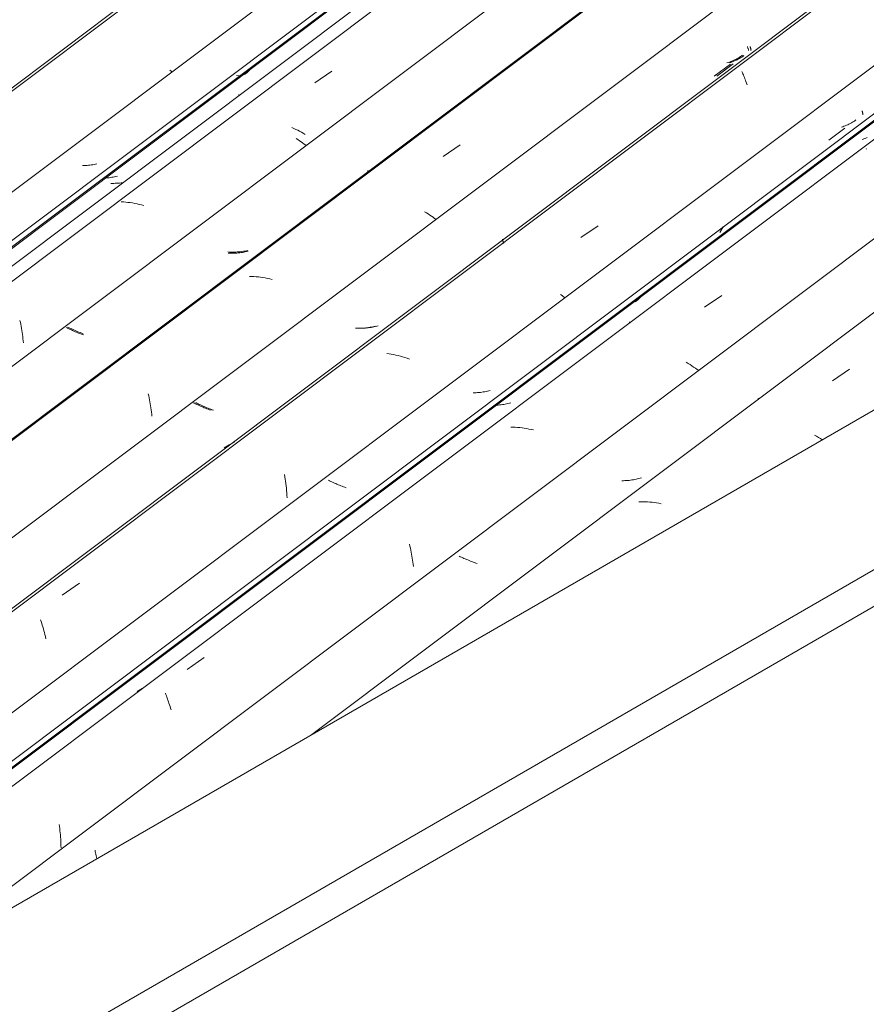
# Model space of a CAD drawing. Header units: metres. Extents: x -16.8 to 29.9, y -11.9 to 37.1.
# Tile 138 of 202: x 25.1 to 26, y -6.8 to -5.8. Entities that reach past the tile are written whole.
import ezdxf

# ---------------------------------------------------------------- set-up
doc = ezdxf.new("R2010")
doc.units = ezdxf.units.M
doc.layers.add('A-GLAZ-CWMG', color=7, linetype='Continuous', lineweight=5)
doc.layers.add('A-ROOF', color=7, linetype='Continuous', lineweight=5)

# ---------------------------------------------------------------- blocks, each defined once
blk = doc.blocks.new('FP_621-ISO_04')
at = {"layer": 'A-GLAZ-CWMG'}
blk.add_line((12.04698, -3.40256), (5.7427, -8.13427), dxfattribs=at)
blk = doc.blocks.new('FP_622-ISO_04')
at = {"layer": 'A-GLAZ-CWMG', "color": 9, "true_color": 0xc0c0c0}
for p, q in [((8.78896, -5.9763), (8.78751, -5.97633)), ((8.79041, -5.97623), (8.78896, -5.9763)), ((8.79185, -5.97614), (8.79041, -5.97623)), ((8.79328, -5.97602), (8.79185, -5.97614)), ((8.7947, -5.97587), (8.79328, -5.97602)), ((8.79611, -5.97568), (8.7947, -5.97587)), ((8.79751, -5.97547), (8.79611, -5.97568)), ((8.7989, -5.97522), (8.79751, -5.97547)), ((8.80028, -5.97494), (8.7989, -5.97522)), ((8.80164, -5.97463), (8.80028, -5.97494))]:
    blk.add_line(p, q, dxfattribs=at)
blk = doc.blocks.new('FP_623-ISO_04')
at = {"layer": 'A-GLAZ-CWMG'}
blk.add_line((5.85107, -8.20981), (12.16512, -3.47076), dxfattribs=at)
at = {"layer": 'A-GLAZ-CWMG', "color": 9, "true_color": 0xc0c0c0}
for p, q in [((8.95285, -5.88236), (8.95165, -5.88345)), ((8.95402, -5.88122), (8.95285, -5.88236)), ((8.95516, -5.88005), (8.95402, -5.88122)), ((8.95627, -5.87884), (8.95516, -5.88005)), ((8.95041, -5.88451), (8.94914, -5.88553)), ((8.95165, -5.88345), (8.95041, -5.88451))]:
    blk.add_line(p, q, dxfattribs=at)
blk = doc.blocks.new('Rectangular Mullion - Telha Fibrocimento - Ondulada-V605-ISO_04')
at = {"layer": 'A-GLAZ-CWMG', "true_color": 0xc0c0c0}
h = blk.add_hatch(dxfattribs=at)
h.set_pattern_fill('FP_68', color=9, style=0, pattern_type=2)
h.set_pattern_definition([(352.943, (5.295, -6.288), (0.5141535, 0.0736507), [0.02137, -0.36719, 0.02137, -2.44]), (352.943, (5.295, -6.288), (0.5141535, 0.0736507), [-0.40993, -0.36719, 0.02137, -0.75575, -1.295]), (352.943, (5.295, -6.288), (0.5141535, 0.0736507), [-1.554, 0.02137, -0.36719, 0.02137, -0.88527]), (352.943, (5.295, -6.288), (0.5141535, 0.0736507), [-1.964, -0.23767, 0.02137, -0.62623]), (116.867, (5.487, -6.244), (-0.3683943, 0.452577), [0.02347, -0.40317, 0.02347, -2.679]), (116.867, (5.487, -6.244), (-0.3683943, 0.452577), [-0.4501, -0.40317, 0.02347, -0.82981, -1.422]), (116.867, (5.487, -6.244), (-0.3683943, 0.452577), [-1.707, 0.02347, -0.40317, 0.02347, -0.97202]), (116.867, (5.487, -6.244), (-0.3683943, 0.452577), [-2.157, -0.26096, 0.02347, -0.6876]), (239.918, (5.552, -5.977), (-0.1457585, -0.5262284), [0.02116, -0.36351, 0.02116, -2.415]), (239.918, (5.552, -5.977), (-0.1457585, -0.5262284), [-0.40582, -0.36351, 0.02116, -0.74817, -1.282]), (239.918, (5.552, -5.977), (-0.1457585, -0.5262284), [-1.539, 0.02116, -0.36351, 0.02116, -0.87639]), (239.918, (5.552, -5.977), (-0.1457585, -0.5262284), [-1.944, -0.23528, 0.02116, -0.61995])])
h.paths.add_polyline_path([(5.85445, -8.20592), (12.16411, -3.47018), (12.15921, -3.46735), (5.85147, -8.20166)])
at = {"layer": 'A-GLAZ-CWMG'}
for p, q in [((5.85147, -8.20166), (12.15921, -3.46735)), ((5.85445, -8.20592), (12.16411, -3.47018))]:
    blk.add_line(p, q, dxfattribs=at)
for name in ['FP_621-ISO_04', 'FP_623-ISO_04', 'FP_622-ISO_04']:
    blk.add_blockref(name, (0, 0), dxfattribs=at)
blk = doc.blocks.new('FP_636-ISO_04')
at = {"layer": 'A-GLAZ-CWMG'}
blk.add_line((12.13119, -3.33607), (5.74248, -8.13115), dxfattribs=at)
at = {"layer": 'A-GLAZ-CWMG', "color": 9, "true_color": 0xc0c0c0}
for p, q in [((8.87567, -5.88224), (8.87438, -5.88131)), ((8.87695, -5.88318), (8.87567, -5.88224))]:
    blk.add_line(p, q, dxfattribs=at)
blk = doc.blocks.new('FP_637-ISO_04')
at = {"layer": 'A-GLAZ-CWMG', "color": 9, "true_color": 0xc0c0c0}
for p, q in [((8.81239, -5.98857), (8.81096, -5.98868)), ((8.81382, -5.98844), (8.81239, -5.98857)), ((8.81523, -5.98827), (8.81382, -5.98844)), ((8.81663, -5.98807), (8.81523, -5.98827)), ((8.81803, -5.98784), (8.81663, -5.98807)), ((8.81941, -5.98758), (8.81803, -5.98784)), ((8.82078, -5.98729), (8.81941, -5.98758)), ((8.82214, -5.98696), (8.82078, -5.98729))]:
    blk.add_line(p, q, dxfattribs=at)
blk = doc.blocks.new('FP_638-ISO_04')
at = {"layer": 'A-GLAZ-CWMG'}
blk.add_line((12.26433, -3.41391), (5.87562, -8.20899), dxfattribs=at)
at = {"layer": 'A-GLAZ-CWMG', "color": 9, "true_color": 0xc0c0c0}
for p, q in [((9.01926, -5.8939), (9.03628, -5.88214)), ((8.94346, -5.9055), (8.94345, -5.90567)), ((8.94345, -5.90567), (8.94348, -5.90588)), ((8.9435, -5.90538), (8.94346, -5.9055)), ((8.94348, -5.90588), (8.94353, -5.90614)), ((8.94353, -5.90614), (8.94362, -5.90645)), ((8.94362, -5.90645), (8.94373, -5.9068)), ((9.00213, -5.95053), (9.00044, -5.94945)), ((9.00379, -5.95161), (9.00213, -5.95053)), ((9.00542, -5.9527), (9.00379, -5.95161)), ((9.00702, -5.9538), (9.00542, -5.9527)), ((9.00859, -5.9549), (9.00702, -5.9538)), ((9.01012, -5.956), (9.00859, -5.9549)), ((8.8282, -6.01267), (8.82598, -6.01256)), ((8.83044, -6.01285), (8.8282, -6.01267)), ((8.83268, -6.01308), (8.83044, -6.01285)), ((8.83494, -6.01336), (8.83268, -6.01308)), ((8.8372, -6.0137), (8.83494, -6.01336)), ((8.83947, -6.0141), (8.8372, -6.0137)), ((8.84174, -6.01454), (8.83947, -6.0141)), ((8.84401, -6.01504), (8.84174, -6.01454)), ((8.84628, -6.01559), (8.84401, -6.01504)), ((8.84855, -6.01618), (8.84628, -6.01559)), ((8.72495, -6.13078), (8.72536, -6.13273)), ((8.72536, -6.13273), (8.72575, -6.13471)), ((8.72575, -6.13471), (8.72612, -6.1367)), ((8.72612, -6.1367), (8.72648, -6.13872)), ((8.72648, -6.13872), (8.72681, -6.14076)), ((8.72681, -6.14076), (8.72713, -6.14281)), ((8.72713, -6.14281), (8.72742, -6.14488)), ((8.72742, -6.14488), (8.72769, -6.14697)), ((8.72769, -6.14697), (8.72794, -6.14907)), ((8.72794, -6.14907), (8.72816, -6.15118)), ((8.72816, -6.15118), (8.72836, -6.1533))]:
    blk.add_line(p, q, dxfattribs=at)
blk = doc.blocks.new('FP_639-ISO_04')
at = {"layer": 'A-GLAZ-CWMG', "color": 9, "true_color": 0xc0c0c0}
for p, q in [((8.93411, -6.06384), (8.93265, -6.06378)), ((8.93557, -6.06387), (8.93411, -6.06384)), ((8.93703, -6.06386), (8.93557, -6.06387)), ((8.93848, -6.06383), (8.93703, -6.06386)), ((8.93992, -6.06377), (8.93848, -6.06383)), ((8.94136, -6.06368), (8.93992, -6.06377)), ((8.94279, -6.06356), (8.94136, -6.06368)), ((8.94421, -6.06341), (8.94279, -6.06356)), ((8.94562, -6.06323), (8.94421, -6.06341)), ((8.94702, -6.06301), (8.94562, -6.06323)), ((8.94841, -6.06277), (8.94702, -6.06301)), ((8.94979, -6.06249), (8.94841, -6.06277)), ((8.95115, -6.06218), (8.94979, -6.06249)), ((8.9525, -6.06184), (8.95115, -6.06218)), ((8.77253, -6.13858), (8.77134, -6.13798)), ((8.77374, -6.13918), (8.77253, -6.13858)), ((8.77498, -6.13977), (8.77374, -6.13918)), ((8.77623, -6.14036), (8.77498, -6.13977)), ((8.77751, -6.14095), (8.77623, -6.14036)), ((8.77881, -6.14153), (8.77751, -6.14095)), ((8.78013, -6.1421), (8.77881, -6.14153)), ((8.78146, -6.14267), (8.78013, -6.1421)), ((8.78282, -6.14323), (8.78146, -6.14267)), ((8.78419, -6.14377), (8.78282, -6.14323)), ((8.78558, -6.14431), (8.78419, -6.14377)), ((8.78699, -6.14483), (8.78558, -6.14431)), ((8.78841, -6.14534), (8.78699, -6.14483))]:
    blk.add_line(p, q, dxfattribs=at)
blk = doc.blocks.new('FP_640-ISO_04')
at = {"layer": 'A-GLAZ-CWMG'}
blk.add_line((12.39419, -3.48904), (6.00548, -8.28412), dxfattribs=at)
at = {"layer": 'A-GLAZ-CWMG', "color": 9, "true_color": 0xc0c0c0}
for p, q in [((9.14716, -5.96747), (9.16418, -5.95569)), ((9.07211, -5.98148), (9.07209, -5.98162)), ((9.07209, -5.98162), (9.0721, -5.98181)), ((9.0721, -5.98181), (9.07214, -5.98204)), ((9.07217, -5.98138), (9.07211, -5.98148)), ((9.07214, -5.98204), (9.07221, -5.98232)), ((9.13048, -6.02357), (9.12874, -6.0225)), ((9.13218, -6.02465), (9.13048, -6.02357)), ((9.13386, -6.02574), (9.13218, -6.02465)), ((9.13551, -6.02684), (9.13386, -6.02574)), ((9.13712, -6.02794), (9.13551, -6.02684)), ((9.1387, -6.02905), (9.13712, -6.02794)), ((9.14025, -6.03016), (9.1387, -6.02905)), ((8.95616, -6.08697), (8.95395, -6.08692)), ((8.95838, -6.08707), (8.95616, -6.08697)), ((8.96062, -6.08723), (8.95838, -6.08707)), ((8.96286, -6.08745), (8.96062, -6.08723)), ((8.96511, -6.08772), (8.96286, -6.08745)), ((8.96738, -6.08805), (8.96511, -6.08772)), ((8.96964, -6.08844), (8.96738, -6.08805)), ((8.97191, -6.08888), (8.96964, -6.08844)), ((8.97418, -6.08936), (8.97191, -6.08888)), ((8.97645, -6.0899), (8.97418, -6.08936)), ((8.85299, -6.20411), (8.85342, -6.20603)), ((8.85342, -6.20603), (8.85383, -6.20798)), ((8.85383, -6.20798), (8.85422, -6.20995)), ((8.85422, -6.20995), (8.8546, -6.21194)), ((8.8546, -6.21194), (8.85496, -6.21395)), ((8.85496, -6.21395), (8.8553, -6.21598)), ((8.8553, -6.21598), (8.85562, -6.21803)), ((8.85562, -6.21803), (8.85592, -6.2201)), ((8.85592, -6.2201), (8.8562, -6.22218)), ((8.8562, -6.22218), (8.85645, -6.22428)), ((8.85645, -6.22428), (8.85668, -6.22639))]:
    blk.add_line(p, q, dxfattribs=at)
blk = doc.blocks.new('FP_641-ISO_04')
at = {"layer": 'A-GLAZ-CWMG', "color": 9, "true_color": 0xc0c0c0}
for p, q in [((9.45336, -5.85765), (9.45355, -5.85819)), ((9.45355, -5.85819), (9.45372, -5.85868)), ((9.45372, -5.85868), (9.45388, -5.85914)), ((9.45388, -5.85914), (9.45401, -5.85955)), ((9.45401, -5.85955), (9.45412, -5.85993)), ((9.45412, -5.85993), (9.45421, -5.86027)), ((9.45421, -5.86027), (9.45428, -5.86057)), ((9.4543, -5.86137), (9.45424, -5.86148)), ((9.45428, -5.86057), (9.45432, -5.86082)), ((9.45434, -5.86123), (9.4543, -5.86137)), ((9.45432, -5.86082), (9.45434, -5.86104)), ((9.45434, -5.86104), (9.45434, -5.86123)), ((9.43664, -5.87251), (9.43536, -5.873)), ((9.4379, -5.87199), (9.43664, -5.87251)), ((9.43915, -5.87144), (9.4379, -5.87199)), ((9.44038, -5.87085), (9.43915, -5.87144)), ((9.44158, -5.87024), (9.44038, -5.87085)), ((9.44277, -5.86959), (9.44158, -5.87024)), ((9.44394, -5.86891), (9.44277, -5.86959)), ((9.44508, -5.8682), (9.44394, -5.86891)), ((9.44621, -5.86745), (9.44508, -5.8682)), ((9.44731, -5.86668), (9.44621, -5.86745)), ((9.42018, -5.88704), (9.43641, -5.87485)), ((9.43406, -5.87346), (9.43275, -5.87388)), ((9.43536, -5.873), (9.43406, -5.87346)), ((9.07675, -6.13759), (9.07536, -6.13782)), ((9.07813, -6.13733), (9.07675, -6.13759)), ((9.07951, -6.13704), (9.07813, -6.13733)), ((9.08086, -6.13671), (9.07951, -6.13704)), ((9.08221, -6.13635), (9.08086, -6.13671)), ((9.06388, -6.13857), (9.06241, -6.13853)), ((9.06533, -6.13858), (9.06388, -6.13857)), ((9.06679, -6.13856), (9.06533, -6.13858)), ((9.06824, -6.13851), (9.06679, -6.13856)), ((9.06968, -6.13844), (9.06824, -6.13851)), ((9.07111, -6.13833), (9.06968, -6.13844)), ((9.07253, -6.13819), (9.07111, -6.13833)), ((9.07395, -6.13802), (9.07253, -6.13819)), ((9.07536, -6.13782), (9.07395, -6.13802)), ((8.90157, -6.21342), (8.90043, -6.21285)), ((8.90274, -6.21399), (8.90157, -6.21342)), ((8.90392, -6.21456), (8.90274, -6.21399)), ((8.90513, -6.21512), (8.90392, -6.21456)), ((8.90635, -6.21568), (8.90513, -6.21512)), ((8.90759, -6.21624), (8.90635, -6.21568)), ((8.90885, -6.21679), (8.90759, -6.21624)), ((8.91013, -6.21733), (8.90885, -6.21679)), ((8.91143, -6.21786), (8.91013, -6.21733)), ((8.91274, -6.21839), (8.91143, -6.21786)), ((8.91407, -6.2189), (8.91274, -6.21839)), ((8.91541, -6.2194), (8.91407, -6.2189)), ((8.91676, -6.21989), (8.91541, -6.2194)), ((8.91813, -6.22037), (8.91676, -6.21989))]:
    blk.add_line(p, q, dxfattribs=at)
blk = doc.blocks.new('FP_642-ISO_04')
at = {"layer": 'A-GLAZ-CWMG'}
blk.add_line((12.43801, -3.62832), (7.01134, -7.70134), dxfattribs=at)
blk = doc.blocks.new('FP_643-ISO_04')
at = {"layer": 'A-GLAZ-CWMG', "color": 9, "true_color": 0xc0c0c0}
for p, q in [((9.55901, -5.93082), (9.55791, -5.93161)), ((9.5651, -5.92191), (9.56529, -5.92243)), ((9.56529, -5.92243), (9.56546, -5.92292)), ((9.56546, -5.92292), (9.56561, -5.92336)), ((9.56561, -5.92336), (9.56574, -5.92377)), ((9.56574, -5.92377), (9.56585, -5.92414)), ((9.56585, -5.92414), (9.56593, -5.92446)), ((9.56593, -5.92446), (9.566, -5.92475)), ((9.566, -5.92552), (9.56594, -5.92562)), ((9.566, -5.92475), (9.56604, -5.925)), ((9.56604, -5.92539), (9.566, -5.92552)), ((9.56604, -5.925), (9.56605, -5.92521)), ((9.56605, -5.92521), (9.56604, -5.92539)), ((9.53188, -5.95118), (9.54811, -5.93899)), ((9.5458, -5.93769), (9.54449, -5.93813)), ((9.5471, -5.93723), (9.5458, -5.93769)), ((9.54837, -5.93673), (9.5471, -5.93723)), ((9.54963, -5.9362), (9.54837, -5.93673)), ((9.55087, -5.93564), (9.54963, -5.9362)), ((9.5521, -5.93505), (9.55087, -5.93564)), ((9.5533, -5.93442), (9.5521, -5.93505)), ((9.55449, -5.93376), (9.5533, -5.93442)), ((9.55565, -5.93307), (9.55449, -5.93376)), ((9.55679, -5.93236), (9.55565, -5.93307)), ((9.55791, -5.93161), (9.55679, -5.93236)), ((9.17868, -6.20298), (9.17722, -6.20301)), ((9.18012, -6.20292), (9.17868, -6.20298)), ((9.18156, -6.20283), (9.18012, -6.20292)), ((9.18299, -6.20271), (9.18156, -6.20283)), ((9.18441, -6.20255), (9.18299, -6.20271)), ((9.18582, -6.20237), (9.18441, -6.20255)), ((9.18723, -6.20216), (9.18582, -6.20237)), ((9.18862, -6.20191), (9.18723, -6.20216)), ((9.19, -6.20164), (9.18862, -6.20191)), ((9.19136, -6.20133), (9.19, -6.20164)), ((9.19271, -6.20099), (9.19136, -6.20133)), ((9.19405, -6.20062), (9.19271, -6.20099))]:
    blk.add_line(p, q, dxfattribs=at)
blk = doc.blocks.new('FP_644-ISO_04')
at = {"layer": 'A-GLAZ-CWMG'}
blk.add_line((7.91654, -7.1788), (10.39896, -5.31561), dxfattribs=at)
at = {"layer": 'A-GLAZ-CWMG', "color": 9, "true_color": 0xc0c0c0}
for p, q in [((9.34375, -6.10798), (9.34253, -6.10916)), ((9.34494, -6.10676), (9.34375, -6.10798)), ((9.34609, -6.10551), (9.34494, -6.10676)), ((9.33998, -6.11139), (9.33866, -6.11244)), ((9.34127, -6.11029), (9.33998, -6.11139)), ((9.34253, -6.10916), (9.34127, -6.11029)), ((9.00336, -6.36308), (9.00321, -6.36285)), ((9.00349, -6.36328), (9.00336, -6.36308)), ((9.00359, -6.36345), (9.00349, -6.36328))]:
    blk.add_line(p, q, dxfattribs=at)
blk = doc.blocks.new('Rectangular Mullion - Telha Fibrocimento - Ondulada-V626-ISO_04')
at = {"layer": 'A-GLAZ-CWMG', "true_color": 0xc0c0c0}
h = blk.add_hatch(dxfattribs=at)
h.set_pattern_fill('FP_69', color=9, style=0, pattern_type=2)
h.set_pattern_definition([(352.943, (5.463, -6.196), (0.5141535, 0.0736507), [0.02137, -0.36719, 0.02137, -2.44]), (352.943, (5.463, -6.196), (0.5141535, 0.0736507), [-0.40993, -0.36719, 0.02137, -0.75575, -1.295]), (352.943, (5.463, -6.196), (0.5141535, 0.0736507), [-1.554, 0.02137, -0.36719, 0.02137, -0.88527]), (352.943, (5.463, -6.196), (0.5141535, 0.0736507), [-1.964, -0.23767, 0.02137, -0.62623]), (116.867, (5.656, -6.151), (-0.3683943, 0.452577), [0.02347, -0.40317, 0.02347, -2.679]), (116.867, (5.656, -6.151), (-0.3683943, 0.452577), [-0.4501, -0.40317, 0.02347, -0.82981, -1.422]), (116.867, (5.656, -6.151), (-0.3683943, 0.452577), [-1.707, 0.02347, -0.40317, 0.02347, -0.97202]), (116.867, (5.656, -6.151), (-0.3683943, 0.452577), [-2.157, -0.26096, 0.02347, -0.6876]), (239.918, (5.72, -5.884), (-0.1457585, -0.5262284), [0.02116, -0.36351, 0.02116, -2.415]), (239.918, (5.72, -5.884), (-0.1457585, -0.5262284), [-0.40582, -0.36351, 0.02116, -0.74817, -1.282]), (239.918, (5.72, -5.884), (-0.1457585, -0.5262284), [-1.539, 0.02116, -0.36351, 0.02116, -0.87639]), (239.918, (5.72, -5.884), (-0.1457585, -0.5262284), [-1.944, -0.23528, 0.02116, -0.61995])])
h.paths.add_polyline_path([(6.24548, -8.43169), (6.89178, -7.9466), (6.89178, -7.94009), (6.2425, -8.42742)])
h.paths.add_polyline_path([(7.87124, -7.20495), (7.90881, -7.18327), (10.39896, -5.31427), (10.39896, -5.30776), (7.88555, -7.19422)])
h.paths.add_polyline_path([(10.69967, -5.08206), (10.74119, -5.05741), (12.55514, -3.69594), (12.55024, -3.69311), (10.71386, -5.07142)])
at = {"layer": 'A-GLAZ-CWMG'}
for p, q in [((5.81466, -8.18123), (12.12302, -3.44646)), ((6.07418, -8.33106), (12.38253, -3.59629)), ((7.87124, -7.20495), (10.39896, -5.30776)), ((7.90881, -7.18327), (10.39896, -5.31427))]:
    blk.add_line(p, q, dxfattribs=at)
for name in ['FP_636-ISO_04', 'FP_638-ISO_04', 'FP_640-ISO_04', 'FP_637-ISO_04', 'FP_642-ISO_04', 'FP_639-ISO_04', 'FP_644-ISO_04', 'FP_641-ISO_04', 'FP_643-ISO_04']:
    blk.add_blockref(name, (0, 0), dxfattribs=at)
blk = doc.blocks.new('FP_652-ISO_04')
at = {"layer": 'A-GLAZ-CWMG', "color": 9, "true_color": 0xc0c0c0}
for p, q in [((8.8172, -5.99411), (8.81575, -5.99409)), ((8.81865, -5.99411), (8.8172, -5.99411)), ((8.8201, -5.99407), (8.81865, -5.99411)), ((8.82153, -5.99401), (8.8201, -5.99407)), ((8.82296, -5.99392), (8.82153, -5.99401)), ((8.82438, -5.99379), (8.82296, -5.99392)), ((8.8258, -5.99364), (8.82438, -5.99379)), ((8.8272, -5.99346), (8.8258, -5.99364))]:
    blk.add_line(p, q, dxfattribs=at)
blk = doc.blocks.new('FP_653-ISO_04')
at = {"layer": 'A-GLAZ-CWMG'}
blk.add_line((12.18974, -3.48531), (5.88512, -8.21727), dxfattribs=at)
at = {"layer": 'A-GLAZ-CWMG', "color": 9, "true_color": 0xc0c0c0}
for p, q in [((8.99827, -5.93929), (8.99633, -5.93838)), ((9.00019, -5.94023), (8.99827, -5.93929)), ((9.00208, -5.94119), (9.00019, -5.94023)), ((9.00395, -5.94217), (9.00208, -5.94119)), ((9.00579, -5.94317), (9.00395, -5.94217)), ((9.00761, -5.94419), (9.00579, -5.94317)), ((9.0094, -5.94523), (9.00761, -5.94419))]:
    blk.add_line(p, q, dxfattribs=at)
blk = doc.blocks.new('FP_654-ISO_04')
at = {"layer": 'A-GLAZ-CWMG', "color": 9, "true_color": 0xc0c0c0}
for p, q in [((8.93389, -6.06261), (8.9323, -6.06253)), ((8.93547, -6.06267), (8.93389, -6.06261)), ((8.93705, -6.06269), (8.93547, -6.06267)), ((8.93862, -6.06267), (8.93705, -6.06269)), ((8.94018, -6.06263), (8.93862, -6.06267)), ((8.94174, -6.06255), (8.94018, -6.06263)), ((8.94329, -6.06244), (8.94174, -6.06255)), ((8.94483, -6.06229), (8.94329, -6.06244)), ((8.94636, -6.06211), (8.94483, -6.06229)), ((8.94788, -6.06189), (8.94636, -6.06211)), ((8.94939, -6.06164), (8.94788, -6.06189)), ((8.95088, -6.06135), (8.94939, -6.06164)), ((8.95236, -6.06102), (8.95088, -6.06135)), ((8.77389, -6.13812), (8.77258, -6.13749)), ((8.77522, -6.13875), (8.77389, -6.13812)), ((8.77657, -6.13937), (8.77522, -6.13875)), ((8.77794, -6.13999), (8.77657, -6.13937)), ((8.77934, -6.1406), (8.77794, -6.13999)), ((8.78075, -6.1412), (8.77934, -6.1406)), ((8.78219, -6.14179), (8.78075, -6.1412)), ((8.78364, -6.14237), (8.78219, -6.14179)), ((8.78511, -6.14294), (8.78364, -6.14237)), ((8.7866, -6.14349), (8.78511, -6.14294)), ((8.78811, -6.14403), (8.7866, -6.14349))]:
    blk.add_line(p, q, dxfattribs=at)
blk = doc.blocks.new('FP_655-ISO_04')
at = {"layer": 'A-GLAZ-CWMG'}
blk.add_line((12.39429, -3.49026), (6.00558, -8.28534), dxfattribs=at)
blk = doc.blocks.new('FP_656-ISO_04')
at = {"layer": 'A-GLAZ-CWMG', "color": 9, "true_color": 0xc0c0c0}
for p, q in [((9.45078, -5.85777), (9.45098, -5.85831)), ((9.45098, -5.85831), (9.45116, -5.85882)), ((9.45116, -5.85882), (9.45132, -5.85929)), ((9.45132, -5.85929), (9.45146, -5.85972)), ((9.45146, -5.85972), (9.45158, -5.8601)), ((9.45158, -5.8601), (9.45168, -5.86045)), ((9.45168, -5.86045), (9.45176, -5.86077)), ((9.45176, -5.86077), (9.45181, -5.86104)), ((9.45182, -5.86162), (9.45177, -5.86174)), ((9.45181, -5.86104), (9.45184, -5.86127)), ((9.45185, -5.86147), (9.45182, -5.86162)), ((9.45184, -5.86127), (9.45185, -5.86147)), ((9.43537, -5.87216), (9.4341, -5.87267)), ((9.43662, -5.87162), (9.43537, -5.87216)), ((9.43785, -5.87105), (9.43662, -5.87162)), ((9.43907, -5.87044), (9.43785, -5.87105)), ((9.44027, -5.86981), (9.43907, -5.87044)), ((9.44144, -5.86914), (9.44027, -5.86981)), ((9.4426, -5.86844), (9.44144, -5.86914)), ((9.44373, -5.86771), (9.4426, -5.86844)), ((9.44484, -5.86694), (9.44373, -5.86771)), ((9.44593, -5.86615), (9.44484, -5.86694)), ((9.41772, -5.88731), (9.43394, -5.87511)), ((9.4315, -5.8736), (9.43018, -5.87401)), ((9.43281, -5.87315), (9.4315, -5.8736)), ((9.4341, -5.87267), (9.43281, -5.87315)), ((9.07424, -6.13769), (9.07284, -6.13792)), ((9.07562, -6.13744), (9.07424, -6.13769)), ((9.077, -6.13715), (9.07562, -6.13744)), ((9.07836, -6.13683), (9.077, -6.13715)), ((9.07971, -6.13648), (9.07836, -6.13683)), ((9.06134, -6.13862), (9.05987, -6.13857)), ((9.0628, -6.13863), (9.06134, -6.13862)), ((9.06426, -6.13862), (9.0628, -6.13863)), ((9.06571, -6.13858), (9.06426, -6.13862)), ((9.06715, -6.13851), (9.06571, -6.13858)), ((9.06858, -6.1384), (9.06715, -6.13851)), ((9.07001, -6.13827), (9.06858, -6.1384)), ((9.07143, -6.13811), (9.07001, -6.13827)), ((9.07284, -6.13792), (9.07143, -6.13811)), ((8.89902, -6.21345), (8.89787, -6.21288)), ((8.90018, -6.21402), (8.89902, -6.21345)), ((8.90137, -6.21459), (8.90018, -6.21402)), ((8.90258, -6.21515), (8.90137, -6.21459)), ((8.9038, -6.21571), (8.90258, -6.21515)), ((8.90505, -6.21627), (8.9038, -6.21571)), ((8.90631, -6.21682), (8.90505, -6.21627)), ((8.90759, -6.21736), (8.90631, -6.21682)), ((8.90889, -6.21789), (8.90759, -6.21736)), ((8.9102, -6.21842), (8.90889, -6.21789)), ((8.91153, -6.21893), (8.9102, -6.21842)), ((8.91287, -6.21943), (8.91153, -6.21893)), ((8.91423, -6.21992), (8.91287, -6.21943)), ((8.9156, -6.2204), (8.91423, -6.21992))]:
    blk.add_line(p, q, dxfattribs=at)
blk = doc.blocks.new('FP_657-ISO_04')
at = {"layer": 'A-GLAZ-CWMG'}
blk.add_line((12.52222, -3.56183), (6.99189, -7.71265), dxfattribs=at)
at = {"layer": 'A-GLAZ-CWMG', "color": 9, "true_color": 0xc0c0c0}
for p, q in [((9.44532, -5.88266), (9.44576, -5.88373)), ((9.44576, -5.88373), (9.44622, -5.88485)), ((9.44622, -5.88485), (9.4467, -5.88602)), ((9.4467, -5.88602), (9.44719, -5.88725)), ((9.44719, -5.88725), (9.44769, -5.88853)), ((9.44769, -5.88853), (9.44821, -5.88986)), ((9.44821, -5.88986), (9.44874, -5.89124)), ((9.44874, -5.89124), (9.44927, -5.89267)), ((9.44927, -5.89267), (9.44982, -5.89415)), ((9.44982, -5.89415), (9.45037, -5.89568)), ((9.28469, -6.04798), (9.30174, -6.03634)), ((9.20631, -6.0497), (9.20629, -6.04989)), ((9.20629, -6.04989), (9.20632, -6.05013)), ((9.20632, -6.05013), (9.20637, -6.05042)), ((9.20637, -6.05042), (9.20647, -6.05077)), ((9.20647, -6.05077), (9.20659, -6.05118)), ((9.20659, -6.05118), (9.20675, -6.05163)), ((9.20675, -6.05163), (9.20694, -6.05215)), ((9.20694, -6.05215), (9.20716, -6.05272)), ((9.20716, -6.05272), (9.20742, -6.05334)), ((9.20742, -6.05334), (9.2077, -6.05402)), ((9.26579, -6.10601), (9.26419, -6.10489)), ((9.26735, -6.10713), (9.26579, -6.10601)), ((9.26889, -6.10826), (9.26735, -6.10713)), ((9.0932, -6.16403), (9.09094, -6.16368)), ((9.09546, -6.16442), (9.0932, -6.16403)), ((9.09772, -6.16487), (9.09546, -6.16442)), ((9.09999, -6.16537), (9.09772, -6.16487)), ((9.10226, -6.16591), (9.09999, -6.16537)), ((9.10453, -6.16651), (9.10226, -6.16591)), ((9.10679, -6.16714), (9.10453, -6.16651)), ((9.10904, -6.16783), (9.10679, -6.16714)), ((9.11129, -6.16855), (9.10904, -6.16783)), ((9.11353, -6.16932), (9.11129, -6.16855)), ((8.93379, -6.25477), (8.93207, -6.25576)), ((8.93554, -6.25383), (8.93379, -6.25477)), ((8.93734, -6.25296), (8.93554, -6.25383)), ((8.93917, -6.25214), (8.93734, -6.25296)), ((8.9304, -6.25682), (8.92876, -6.25793)), ((8.93207, -6.25576), (8.9304, -6.25682)), ((8.98899, -6.28456), (8.98936, -6.28679)), ((8.98936, -6.28679), (8.98971, -6.28904)), ((8.98971, -6.28904), (8.99003, -6.29131)), ((8.99003, -6.29131), (8.99033, -6.2936)), ((8.99033, -6.2936), (8.9906, -6.29591)), ((8.9906, -6.29591), (8.99084, -6.29822)), ((8.99084, -6.29822), (8.99105, -6.30055)), ((8.99105, -6.30055), (8.99123, -6.3029)), ((8.99123, -6.3029), (8.99137, -6.30525)), ((8.99137, -6.30525), (8.99149, -6.30761)), ((8.7672, -6.40472), (8.78427, -6.3928)), ((8.74553, -6.42957), (8.74609, -6.43125)), ((8.74609, -6.43125), (8.74665, -6.43298)), ((8.74665, -6.43298), (8.7472, -6.43475)), ((8.7472, -6.43475), (8.74776, -6.43657)), ((8.74776, -6.43657), (8.7483, -6.43842)), ((8.7483, -6.43842), (8.74884, -6.44031)), ((8.74884, -6.44031), (8.74938, -6.44224)), ((8.74938, -6.44224), (8.7499, -6.44421)), ((8.7499, -6.44421), (8.75041, -6.44621)), ((8.75041, -6.44621), (8.75091, -6.44825))]:
    blk.add_line(p, q, dxfattribs=at)
blk = doc.blocks.new('FP_658-ISO_04')
at = {"layer": 'A-GLAZ-CWMG', "color": 9, "true_color": 0xc0c0c0}
for p, q in [((9.56641, -5.94996), (9.56511, -5.95042)), ((9.56769, -5.94947), (9.56641, -5.94996)), ((9.56895, -5.94895), (9.56769, -5.94947)), ((9.57019, -5.9484), (9.56895, -5.94895)), ((9.20213, -6.21527), (9.2007, -6.21537)), ((9.20356, -6.21513), (9.20213, -6.21527)), ((9.20497, -6.21497), (9.20356, -6.21513)), ((9.20638, -6.21477), (9.20497, -6.21497)), ((9.20777, -6.21454), (9.20638, -6.21477)), ((9.20915, -6.21428), (9.20777, -6.21454)), ((9.21053, -6.21399), (9.20915, -6.21428)), ((9.21188, -6.21366), (9.21053, -6.21399)), ((9.21323, -6.21331), (9.21188, -6.21366)), ((9.21456, -6.21292), (9.21323, -6.21331)), ((9.03387, -6.29082), (9.03271, -6.29025)), ((9.03504, -6.29138), (9.03387, -6.29082)), ((9.03624, -6.29195), (9.03504, -6.29138)), ((9.03746, -6.29251), (9.03624, -6.29195)), ((9.03869, -6.29306), (9.03746, -6.29251)), ((9.03995, -6.29361), (9.03869, -6.29306)), ((9.04122, -6.29416), (9.03995, -6.29361)), ((9.04251, -6.29469), (9.04122, -6.29416)), ((9.04381, -6.29522), (9.04251, -6.29469)), ((9.04513, -6.29573), (9.04381, -6.29522)), ((9.04647, -6.29624), (9.04513, -6.29573)), ((9.04782, -6.29673), (9.04647, -6.29624)), ((9.04918, -6.29721), (9.04782, -6.29673)), ((9.05056, -6.29768), (9.04918, -6.29721))]:
    blk.add_line(p, q, dxfattribs=at)
blk = doc.blocks.new('FP_659-ISO_04')
at = {"layer": 'A-GLAZ-CWMG'}
blk.add_line((10.39896, -5.33323), (8.01826, -7.12008), dxfattribs=at)
at = {"layer": 'A-GLAZ-CWMG', "color": 9, "true_color": 0xc0c0c0}
for p, q in [((9.56927, -5.95933), (9.56953, -5.95995)), ((9.40808, -6.11776), (9.42511, -6.10599)), ((9.33318, -6.13218), (9.33315, -6.13231)), ((9.33315, -6.13231), (9.33315, -6.13249)), ((9.33315, -6.13249), (9.33318, -6.13271)), ((9.33324, -6.13209), (9.33318, -6.13218)), ((9.33318, -6.13271), (9.33324, -6.13299)), ((9.39163, -6.17374), (9.38973, -6.17258)), ((9.3935, -6.17492), (9.39163, -6.17374)), ((9.39533, -6.1761), (9.3935, -6.17492)), ((9.39713, -6.1773), (9.39533, -6.1761)), ((9.39889, -6.1785), (9.39713, -6.1773)), ((9.4006, -6.1797), (9.39889, -6.1785)), ((9.40228, -6.18091), (9.4006, -6.1797)), ((9.21695, -6.23735), (9.21475, -6.23733)), ((9.21916, -6.23744), (9.21695, -6.23735)), ((9.22139, -6.23758), (9.21916, -6.23744)), ((9.22363, -6.23778), (9.22139, -6.23758)), ((9.22588, -6.23803), (9.22363, -6.23778)), ((9.22814, -6.23834), (9.22588, -6.23803)), ((9.2304, -6.23871), (9.22814, -6.23834)), ((9.23267, -6.23912), (9.2304, -6.23871)), ((9.23494, -6.23959), (9.23267, -6.23912)), ((9.23721, -6.24011), (9.23494, -6.23959)), ((9.11365, -6.35403), (9.11408, -6.35594)), ((9.11408, -6.35594), (9.11451, -6.35787)), ((9.11451, -6.35787), (9.11491, -6.35982)), ((9.11491, -6.35982), (9.1153, -6.3618)), ((9.1153, -6.3618), (9.11567, -6.3638)), ((9.11567, -6.3638), (9.11602, -6.36582)), ((9.11602, -6.36582), (9.11635, -6.36786)), ((9.11635, -6.36786), (9.11666, -6.36991)), ((9.11666, -6.36991), (9.11695, -6.37199)), ((9.11695, -6.37199), (9.11722, -6.37407)), ((9.11722, -6.37407), (9.11746, -6.37617)), ((8.89188, -6.47899), (8.90889, -6.46692)), ((8.84346, -6.49987), (8.84181, -6.50097)), ((8.84514, -6.49882), (8.84346, -6.49987)), ((8.84687, -6.49784), (8.84514, -6.49882)), ((8.87011, -6.5027), (8.8706, -6.50401)), ((8.8706, -6.50401), (8.8711, -6.50535)), ((8.8711, -6.50535), (8.87161, -6.50674)), ((8.87161, -6.50674), (8.87212, -6.50817)), ((8.87212, -6.50817), (8.87263, -6.50964)), ((8.87263, -6.50964), (8.87314, -6.51115)), ((8.87314, -6.51115), (8.87366, -6.51269)), ((8.87366, -6.51269), (8.87417, -6.51428)), ((8.87417, -6.51428), (8.87468, -6.5159)), ((8.87468, -6.5159), (8.87519, -6.51755)), ((8.87519, -6.51755), (8.87569, -6.51924)), ((8.76401, -6.63354), (8.76431, -6.63561)), ((8.76431, -6.63561), (8.76458, -6.63769)), ((8.76458, -6.63769), (8.76484, -6.63978)), ((8.76484, -6.63978), (8.76507, -6.64189)), ((8.76507, -6.64189), (8.76527, -6.644)), ((8.76527, -6.644), (8.76545, -6.64613)), ((8.76545, -6.64613), (8.7656, -6.64827)), ((8.7656, -6.64827), (8.76572, -6.65041)), ((8.76572, -6.65041), (8.76581, -6.65256)), ((8.76581, -6.65256), (8.76587, -6.65471)), ((8.76587, -6.65471), (8.76591, -6.65686))]:
    blk.add_line(p, q, dxfattribs=at)
blk = doc.blocks.new('FP_660-ISO_04')
at = {"layer": 'A-GLAZ-CWMG', "color": 9, "true_color": 0xc0c0c0}
for p, q in [((9.32698, -6.29066), (9.32553, -6.29067)), ((9.32843, -6.29062), (9.32698, -6.29066)), ((9.32987, -6.29056), (9.32843, -6.29062)), ((9.33131, -6.29046), (9.32987, -6.29056)), ((9.33274, -6.29033), (9.33131, -6.29046)), ((9.33415, -6.29017), (9.33274, -6.29033)), ((9.33556, -6.28998), (9.33415, -6.29017)), ((9.33696, -6.28976), (9.33556, -6.28998)), ((9.33835, -6.28951), (9.33696, -6.28976)), ((9.33972, -6.28922), (9.33835, -6.28951)), ((9.34108, -6.28891), (9.33972, -6.28922)), ((9.34243, -6.28856), (9.34108, -6.28891)), ((9.34376, -6.28818), (9.34243, -6.28856)), ((9.34508, -6.28777), (9.34376, -6.28818)), ((9.16426, -6.36646), (9.16308, -6.36589)), ((9.16545, -6.36703), (9.16426, -6.36646)), ((9.16667, -6.36759), (9.16545, -6.36703)), ((9.1679, -6.36814), (9.16667, -6.36759)), ((9.16915, -6.36869), (9.1679, -6.36814)), ((9.17042, -6.36924), (9.16915, -6.36869)), ((9.17171, -6.36977), (9.17042, -6.36924)), ((9.17301, -6.3703), (9.17171, -6.36977)), ((9.17433, -6.37082), (9.17301, -6.3703)), ((9.17567, -6.37133), (9.17433, -6.37082)), ((9.17702, -6.37182), (9.17567, -6.37133)), ((9.17838, -6.3723), (9.17702, -6.37182)), ((9.17975, -6.37277), (9.17838, -6.3723)), ((9.18114, -6.37323), (9.17975, -6.37277)), ((8.79989, -6.65903), (8.80015, -6.66048)), ((8.80015, -6.66048), (8.80043, -6.66191)), ((8.80043, -6.66191), (8.80072, -6.66332)), ((8.80072, -6.66332), (8.80102, -6.6647)), ((8.80102, -6.6647), (8.80133, -6.66607)), ((8.80133, -6.66607), (8.80165, -6.6674))]:
    blk.add_line(p, q, dxfattribs=at)
blk = doc.blocks.new('FP_661-ISO_04')
at = {"layer": 'A-GLAZ-CWMG'}
blk.add_line((10.39896, -5.50582), (9.01472, -6.54477), dxfattribs=at)
at = {"layer": 'A-GLAZ-CWMG', "color": 9, "true_color": 0xc0c0c0}
for p, q in [((9.53556, -6.19109), (9.55259, -6.17929)), ((9.46156, -6.20842), (9.46153, -6.20856)), ((9.46153, -6.20856), (9.46153, -6.20876)), ((9.46162, -6.20832), (9.46156, -6.20842)), ((9.51965, -6.24636), (9.51765, -6.24519)), ((9.52162, -6.24755), (9.51965, -6.24636)), ((9.52355, -6.24875), (9.52162, -6.24755)), ((9.52539, -6.24993), (9.52355, -6.24875)), ((9.34456, -6.31162), (9.34239, -6.31169)), ((9.34676, -6.31161), (9.34456, -6.31162)), ((9.34897, -6.31167), (9.34676, -6.31161)), ((9.35119, -6.31178), (9.34897, -6.31167)), ((9.35342, -6.31196), (9.35119, -6.31178)), ((9.35567, -6.31218), (9.35342, -6.31196)), ((9.35792, -6.31247), (9.35567, -6.31218)), ((9.36019, -6.31281), (9.35792, -6.31247)), ((9.36245, -6.3132), (9.36019, -6.31281)), ((9.36472, -6.31365), (9.36245, -6.3132))]:
    blk.add_line(p, q, dxfattribs=at)
blk = doc.blocks.new('Rectangular Mullion - Telha Fibrocimento - Ondulada-V647-ISO_04')
at = {"layer": 'A-GLAZ-CWMG'}
for p, q in [((5.94553, -8.25678), (12.25388, -3.52201)), ((7.59378, -7.36515), (10.38482, -5.27032)), ((8.59138, -6.78918), (10.39896, -5.43249))]:
    blk.add_line(p, q, dxfattribs=at)
for name in ['FP_653-ISO_04', 'FP_655-ISO_04', 'FP_657-ISO_04', 'FP_659-ISO_04', 'FP_654-ISO_04', 'FP_661-ISO_04', 'FP_656-ISO_04', 'FP_658-ISO_04', 'FP_660-ISO_04', 'FP_652-ISO_04']:
    blk.add_blockref(name, (0, 0), dxfattribs=at)
blk = doc.blocks.new('RUFO_1_ - RUFO_1_-1923193-ISO_04')
at = {"layer": 'A-ROOF'}
for p, q in [((10.38482, -5.75374), (6.87764, -7.77861)), ((10.52271, -5.83335), (7.01553, -7.85822)), ((10.52271, -5.87009), (7.01553, -7.89496))]:
    blk.add_line(p, q, dxfattribs=at)

msp = doc.modelspace()

# ---------------------------------------------------------------- block references
at = {"layer": 'A-GLAZ-CWMG'}
for name in ['Rectangular Mullion - Telha Fibrocimento - Ondulada-V605-ISO_04', 'Rectangular Mullion - Telha Fibrocimento - Ondulada-V626-ISO_04', 'Rectangular Mullion - Telha Fibrocimento - Ondulada-V647-ISO_04']:
    msp.add_blockref(name, (16.40577, 0), dxfattribs=at)
at = {"layer": 'A-ROOF'}
msp.add_blockref('RUFO_1_ - RUFO_1_-1923193-ISO_04', (16.40577, 0), dxfattribs=at)

doc.saveas('drawing.dxf')
